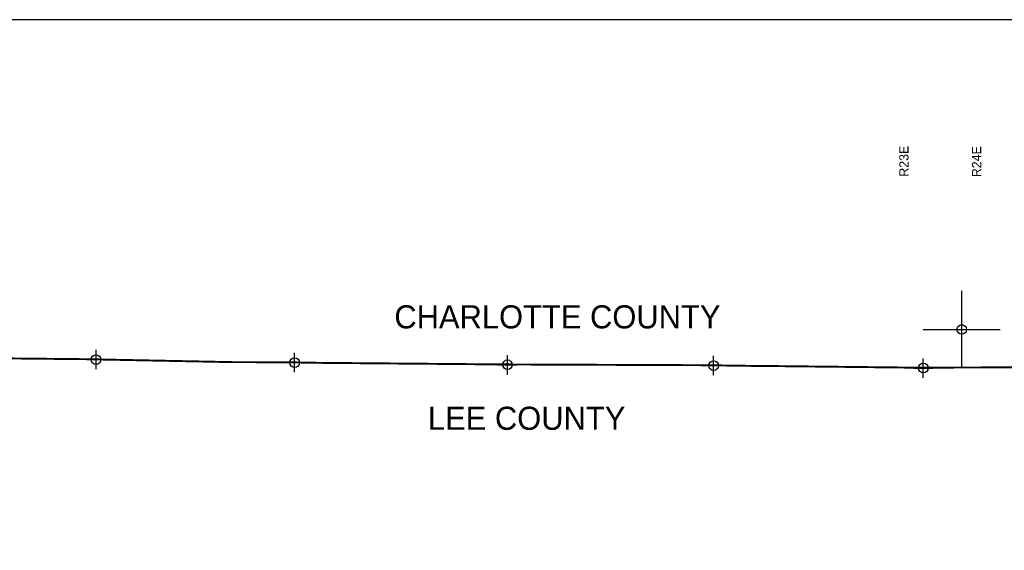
# Model space of a CAD drawing. Extents: x 119693 to 416873, y 706841 to 914021.
# Tile 9 of 14: x 164455 to 190026, y 881808 to 895571. Entities that reach past the tile are written whole.
import ezdxf

# ---------------------------------------------------------------- set-up
doc = ezdxf.new("R2010")
doc.units = 0
doc.header["$LTSCALE"] = 800
doc.header["$PDMODE"] = 34
doc.header["$PDSIZE"] = 250
doc.linetypes.add('PHANTOM', pattern=[0])
doc.layers.get('0').update_dxf_attribs({"linetype": 'CONTINUOUS'})
for name, color, linetype in [('BORDER', 1, 'CONTINUOUS'), ('COUNTY', 15, 'PHANTOM'), ('SEC', 2, 'CONTINUOUS'), ('TEXT', 7, 'CONTINUOUS')]:
    doc.layers.add(name, color=color, linetype=linetype)

# ---------------------------------------------------------------- blocks, each defined once
blk = doc.blocks.new('TICK')
at = {"color": 0}
for points in [[(500, 0), (500, 1000)], [(0, 500), (1000, 500)]]:
    blk.add_lwpolyline(points, dxfattribs=at)
blk.add_point((500, 500), dxfattribs=at)

msp = doc.modelspace()

# ---------------------------------------------------------------- linework, layer by layer
at = {"layer": 'BORDER', "color": 0}
msp.add_lwpolyline([(142962, 832571), (238962, 832571), (238962, 895571), (142962, 895571)], close=True, dxfattribs=at)
at = {"layer": 'COUNTY', "color": 0, "const_width": 50}
msp.add_lwpolyline([(190661, 886554), (187671, 886546), (184101, 886586), (183864, 886586), (182227, 886609), (176874, 886630), (172180, 886671), (171346, 886686), (170022, 886688), (166187, 886765), (160893, 886819), (154508, 886938), (153463, 886938)], dxfattribs=at)
at = {"layer": 'SEC', "color": 0}
for p in [(166437, 886755), (171596, 886677), (177124, 886621), (182477, 886600), (187921, 886536)]:
    msp.add_point(p, dxfattribs=at)

# ---------------------------------------------------------------- block references
at = {"color": 0, "xscale": 2, "yscale": 2, "zscale": 2}
msp.add_blockref('TICK', (187921, 886536), dxfattribs=at)

# ---------------------------------------------------------------- texts
at = {"layer": 'TEXT', "color": 0}
for s, p in [('R23E', (187538, 891499)), ('R24E', (189425, 891487))]:
    msp.add_text(s, height=240, rotation=90, dxfattribs=at).set_placement(p)
for s, p in [('CHARLOTTE COUNTY', (174185, 887564)), ('LEE COUNTY', (175057, 884933))]:
    msp.add_text(s, height=600, dxfattribs=at).set_placement(p)

doc.saveas('drawing.dxf')
